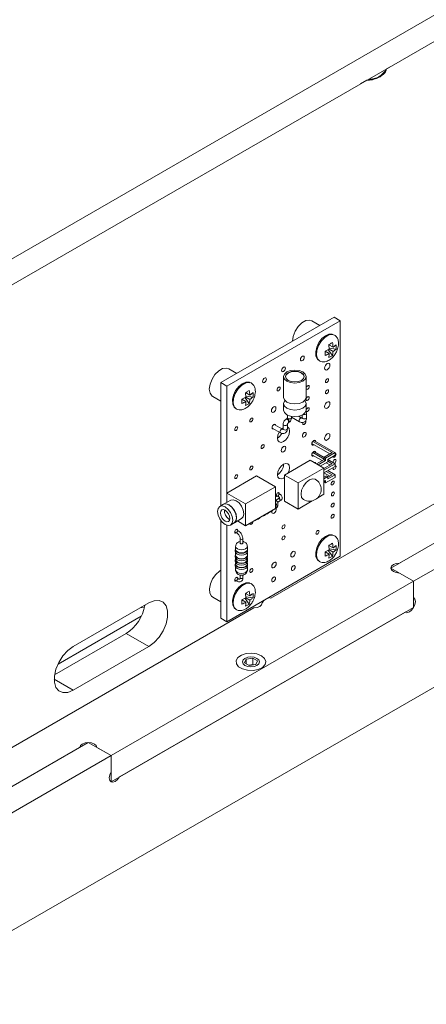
# Model space of a CAD drawing. Header units: millimetres. Extents: x 0 to 210, y 0 to 297.
# Tile 20 of 24: x 132 to 140, y 259 to 277. Entities that reach past the tile are written whole.
import ezdxf

# ---------------------------------------------------------------- set-up
doc = ezdxf.new("R2010")
doc.units = ezdxf.units.MM

msp = doc.modelspace()

# ---------------------------------------------------------------- linework, layer by layer
at = {"color": 7, "linetype": 'Continuous', "lineweight": 15}
for p, q in [((122.995, 267.767), (140.39, 277.809)), ((122.995, 267.277), (140.39, 277.319)), ((139.102, 276.576), (139.187, 276.625)), ((139.187, 276.625), (139.187, 276.625)), ((139.187, 276.625), (139.187, 276.625)), ((138.622, 276.298), (138.738, 276.366)), ((138.622, 276.298), (138.622, 276.298)), ((138.127, 271.93), (136.005, 270.705)), ((138.24, 271.864), (136.119, 270.64)), ((137.861, 271.776), (137.711, 271.863)), ((138.24, 271.864), (138.127, 271.93)), ((138.24, 267.455), (138.24, 271.864)), ((138.034, 271.33), (137.956, 271.295)), ((138.034, 271.249), (137.956, 271.293)), ((138.016, 271.322), (138.096, 271.215)), ((138.034, 271.33), (138.025, 271.415)), ((138.105, 271.371), (138.027, 271.416)), ((138.032, 271.35), (138.165, 271.334)), ((138.105, 271.289), (138.034, 271.33)), ((136.305, 270.878), (136.155, 270.965)), ((137.181, 270.819), (137.181, 270.427)), ((137.601, 270.427), (137.601, 270.819)), ((136.119, 270.64), (136.005, 270.705)), ((136.005, 270.705), (136.005, 268.397)), ((136.119, 270.64), (136.119, 268.462)), ((135.856, 270.445), (136.005, 270.359)), ((136.478, 270.432), (136.401, 270.397)), ((136.478, 270.351), (136.401, 270.395)), ((136.461, 270.424), (136.54, 270.317)), ((136.478, 270.432), (136.47, 270.517)), ((136.549, 270.473), (136.471, 270.518)), ((136.476, 270.452), (136.61, 270.436)), ((136.549, 270.391), (136.478, 270.432)), ((144.844, 270.5), (139.187, 267.235)), ((139.347, 267.327), (144.684, 270.408)), ((137.181, 270.313), (137.181, 270.191)), ((137.601, 270.191), (137.601, 270.313)), ((145.269, 270.255), (139.612, 266.99)), ((137.237, 270.025), (137.227, 270.02)), ((137.252, 270.1), (137.252, 270.052)), ((137.332, 270.052), (137.332, 270.074)), ((137.332, 270.059), (137.48, 269.974)), ((137.52, 270.043), (137.463, 270.077)), ((137.531, 270.1), (137.531, 270.049)), ((137.611, 270.049), (137.611, 270.131)), ((136.966, 269.856), (137.121, 269.767)), ((137.161, 269.836), (137.006, 269.925)), ((137.172, 269.86), (137.15, 269.842)), ((137.161, 269.836), (137.161, 269.836)), ((137.172, 269.924), (137.172, 269.842)), ((137.252, 269.842), (137.252, 269.924)), ((137.267, 269.95), (137.277, 269.956)), ((137.748, 269.624), (138.115, 269.412)), ((136.943, 266.674), (142.016, 269.602)), ((137.71, 269.565), (138.044, 269.371)), ((137.726, 269.604), (138.087, 269.396)), ((137.745, 269.541), (137.748, 269.543)), ((137.677, 269.254), (137.196, 268.976)), ((137.931, 269.107), (137.677, 269.254)), ((137.903, 269.246), (137.71, 269.357)), ((137.938, 269.274), (137.726, 269.397)), ((137.745, 269.333), (137.748, 269.335)), ((137.938, 269.307), (137.748, 269.417)), ((137.938, 269.266), (137.797, 269.184)), ((137.967, 269.25), (137.825, 269.168)), ((137.938, 269.31), (138.087, 269.396)), ((137.938, 269.31), (137.967, 269.294)), ((137.938, 269.266), (137.938, 269.31)), ((137.967, 269.25), (137.938, 269.266)), ((137.967, 269.294), (138.144, 269.396)), ((137.967, 269.25), (137.967, 269.294)), ((138.009, 269.269), (138.144, 269.347)), ((138.009, 269.225), (138.009, 269.269)), ((138.144, 269.188), (138.009, 269.266)), ((138.144, 269.396), (138.115, 269.412)), ((138.144, 269.347), (138.144, 269.396)), ((137.931, 269.107), (137.451, 268.829)), ((138.009, 269.225), (137.868, 269.144)), ((138.087, 269.188), (137.931, 269.099)), ((138.144, 269.188), (137.931, 269.066)), ((138.144, 269.139), (137.931, 269.017)), ((137.931, 268.617), (137.931, 269.107)), ((137.931, 269.104), (137.936, 269.101)), ((138.045, 269.164), (137.974, 269.205)), ((138.006, 269.06), (138.115, 268.997)), ((138.087, 269.188), (138.009, 269.233)), ((138.144, 269.188), (138.144, 269.139)), ((136.677, 268.962), (136.119, 268.639)), ((137.031, 268.758), (136.677, 268.962)), ((137.179, 268.917), (137.196, 268.928)), ((137.451, 268.829), (137.196, 268.976)), ((137.196, 268.976), (137.196, 268.486)), ((137.981, 268.964), (137.931, 268.935)), ((138.009, 268.948), (137.931, 268.903)), ((137.967, 268.874), (137.931, 268.854)), ((137.935, 269.019), (138.044, 268.957)), ((137.967, 268.83), (138.144, 268.932)), ((137.967, 268.874), (137.967, 268.83)), ((137.978, 269.044), (138.087, 268.981)), ((137.981, 268.964), (138.009, 268.948)), ((138.009, 268.904), (138.144, 268.981)), ((138.009, 268.936), (138.087, 268.981)), ((138.009, 268.948), (138.009, 268.904)), ((138.115, 268.997), (138.144, 268.981)), ((138.144, 268.981), (138.144, 268.932)), ((137.031, 268.758), (136.472, 268.435)), ((137.031, 268.349), (137.031, 268.758)), ((137.451, 268.829), (137.451, 268.339)), ((137.938, 268.858), (137.938, 268.846)), ((137.938, 268.846), (137.967, 268.83)), ((136.195, 268.506), (136.061, 268.429)), ((136.472, 268.435), (136.119, 268.639)), ((136.119, 268.639), (136.119, 268.462)), ((137.089, 268.534), (137.042, 268.507)), ((137.045, 268.598), (137.089, 268.573)), ((137.114, 268.616), (137.07, 268.641)), ((137.073, 268.578), (137.076, 268.58)), ((137.089, 268.573), (137.089, 268.573)), ((137.819, 268.552), (137.931, 268.617)), ((136.06, 268.428), (135.99, 268.388)), ((136.472, 268.435), (136.472, 268.027)), ((136.472, 268.027), (137.031, 268.349)), ((136.98, 268.316), (137.029, 268.344)), ((137.068, 268.464), (137.114, 268.491)), ((137.451, 268.339), (137.196, 268.486)), ((137.451, 268.339), (137.718, 268.494)), ((136.005, 268.132), (136.005, 266.296)), ((136.16, 268.153), (136.177, 268.146)), ((136.261, 268.082), (136.395, 268.16)), ((136.647, 268.124), (136.697, 268.152)), ((136.703, 268.15), (136.731, 268.166)), ((136.745, 268.18), (136.79, 268.206)), ((136.796, 268.204), (136.825, 268.22)), ((136.839, 268.234), (136.861, 268.247)), ((136.867, 268.245), (136.895, 268.261)), ((136.91, 268.275), (136.932, 268.288)), ((136.938, 268.285), (136.966, 268.302)), ((136.119, 268.038), (136.119, 266.231)), ((136.19, 268.041), (136.26, 268.082)), ((136.336, 267.93), (136.292, 267.955)), ((136.472, 268.027), (136.319, 268.116)), ((136.626, 268.116), (136.647, 268.124)), ((136.267, 267.912), (136.311, 267.887)), ((136.295, 267.892), (136.298, 267.894)), ((136.369, 267.786), (136.369, 267.704)), ((136.419, 267.704), (136.419, 267.786)), ((136.279, 267.578), (136.279, 267.545)), ((136.284, 267.639), (136.284, 267.582)), ((136.504, 267.582), (136.504, 267.639)), ((136.509, 267.545), (136.509, 267.578)), ((138.034, 267.574), (138.025, 267.659)), ((138.105, 267.615), (138.027, 267.66)), ((138.032, 267.594), (138.165, 267.578)), ((136.119, 266.231), (138.24, 267.455)), ((136.279, 267.47), (136.279, 267.437)), ((136.284, 267.526), (136.284, 267.474)), ((136.284, 267.418), (136.284, 267.392)), ((136.504, 267.474), (136.504, 267.526)), ((136.504, 267.392), (136.504, 267.418)), ((136.509, 267.437), (136.509, 267.47)), ((138.034, 267.574), (137.956, 267.539)), ((138.034, 267.493), (137.956, 267.537)), ((138.016, 267.566), (138.096, 267.458)), ((138.105, 267.533), (138.034, 267.574)), ((143.854, 267.234), (129.712, 259.07)), ((136.279, 267.388), (136.279, 267.355)), ((136.279, 267.306), (136.279, 267.274)), ((136.284, 267.336), (136.284, 267.31)), ((136.284, 267.254), (136.284, 267.198)), ((136.504, 267.31), (136.504, 267.336)), ((136.504, 267.198), (136.504, 267.254)), ((136.509, 267.355), (136.509, 267.388)), ((136.509, 267.274), (136.509, 267.306)), ((139.612, 266.99), (139.187, 267.235)), ((136.336, 267.032), (136.292, 267.057)), ((136.336, 267.032), (136.336, 267.032)), ((136.369, 267.104), (136.369, 267.051)), ((136.419, 267.051), (136.419, 267.105)), ((139.612, 266.99), (139.347, 267.142)), ((133.955, 263.724), (139.612, 266.99)), ((136.267, 267.014), (136.311, 266.989)), ((136.295, 266.994), (136.298, 266.996)), ((139.612, 266.99), (139.612, 266.685)), ((139.612, 266.99), (139.612, 266.5)), ((135.856, 266.689), (136.005, 266.603)), ((136.478, 266.676), (136.401, 266.641)), ((136.461, 266.668), (136.54, 266.56)), ((136.478, 266.676), (136.47, 266.761)), ((136.549, 266.717), (136.471, 266.762)), ((136.476, 266.695), (136.61, 266.68)), ((136.549, 266.635), (136.478, 266.676)), ((128.458, 261.775), (136.623, 266.489)), ((134.662, 266.582), (133.248, 265.765)), ((133.955, 263.234), (139.612, 266.5)), ((134.576, 266.493), (134.52, 266.5)), ((136.478, 266.594), (136.401, 266.639)), ((132.965, 265.438), (134.521, 266.337)), ((139.452, 266.407), (134.115, 263.327)), ((136.119, 266.231), (136.005, 266.296)), ((132.901, 265.239), (134.238, 266.01)), ((134.662, 265.765), (134.238, 266.01)), ((133.248, 264.949), (134.662, 265.765)), ((136.481, 265.531), (136.448, 265.46)), ((136.448, 265.46), (136.538, 265.409)), ((136.604, 265.55), (136.481, 265.531)), ((136.481, 265.441), (136.481, 265.531)), ((136.604, 265.428), (136.526, 265.416)), ((136.538, 265.409), (136.661, 265.428)), ((136.694, 265.498), (136.604, 265.55)), ((136.604, 265.428), (136.604, 265.55)), ((136.616, 265.421), (136.604, 265.428)), ((136.661, 265.428), (136.694, 265.498)), ((133.531, 263.969), (127.874, 260.703)), ((133.955, 263.724), (133.531, 263.969)), ((128.034, 260.796), (133.371, 263.877)), ((133.955, 263.724), (128.298, 260.458)), ((133.691, 263.877), (133.955, 263.724)), ((133.955, 263.419), (133.955, 263.724)), ((133.955, 263.724), (133.955, 263.234))]:
    msp.add_line(p, q, dxfattribs=at)
at = {"color": 8, "linetype": 'Continuous', "lineweight": 15}
msp.add_line((133.248, 264.949), (132.894, 265.153), dxfattribs=at)
at = {"color": 7, "linetype": 'Continuous', "lineweight": 15, "flags": 128}
for points in [[(137.711, 271.863), (137.667, 271.877), (137.598, 271.866), (137.524, 271.823), (137.455, 271.754), (137.399, 271.667), (137.362, 271.572), (137.349, 271.481)], [(138.113, 271.602), (138.092, 271.612), (138.028, 271.61), (137.963, 271.583), (137.897, 271.53), (137.841, 271.456), (137.8, 271.372), (137.781, 271.285), (137.787, 271.203), (137.815, 271.144), (137.853, 271.114), (137.853, 271.114)], [(138.133, 271.597), (138.097, 271.609), (138.029, 271.6), (137.956, 271.558), (137.888, 271.488), (137.834, 271.401), (137.802, 271.307), (137.795, 271.219), (137.815, 271.15), (137.852, 271.112), (137.856, 271.11)], [(137.533, 271.117), (137.546, 271.128), (137.558, 271.144), (137.566, 271.161), (137.568, 271.179), (137.566, 271.193), (137.558, 271.202), (137.546, 271.204), (137.533, 271.199), (137.519, 271.188), (137.508, 271.173), (137.5, 271.155), (137.497, 271.138), (137.5, 271.124), (137.508, 271.115), (137.519, 271.113), (137.533, 271.117)], [(136.155, 270.965), (136.112, 270.979), (136.042, 270.968), (135.969, 270.925), (135.899, 270.856), (135.843, 270.769), (135.806, 270.674), (135.793, 270.583), (135.806, 270.506), (135.843, 270.454), (135.856, 270.445)], [(137.179, 270.913), (137.193, 270.924), (137.204, 270.94), (137.212, 270.957), (137.215, 270.975), (137.212, 270.989), (137.204, 270.998), (137.193, 271), (137.179, 270.995), (137.166, 270.984), (137.154, 270.969), (137.147, 270.951), (137.144, 270.934), (137.147, 270.92), (137.154, 270.911), (137.166, 270.909), (137.179, 270.913)], [(137.243, 270.734), (137.311, 270.707), (137.391, 270.698), (137.472, 270.707), (137.54, 270.734), (137.585, 270.773), (137.601, 270.819), (137.585, 270.866), (137.54, 270.905), (137.472, 270.931), (137.391, 270.941), (137.311, 270.931), (137.243, 270.905), (137.197, 270.866), (137.181, 270.819), (137.197, 270.773), (137.243, 270.734)], [(137.268, 270.748), (137.325, 270.726), (137.391, 270.718), (137.458, 270.726), (137.515, 270.748), (137.553, 270.781), (137.566, 270.819), (137.553, 270.858), (137.515, 270.891), (137.458, 270.913), (137.391, 270.92), (137.325, 270.913), (137.268, 270.891), (137.23, 270.858), (137.216, 270.819), (137.23, 270.781), (137.268, 270.748)], [(137.566, 270.815), (137.553, 270.85), (137.515, 270.883), (137.458, 270.905), (137.391, 270.912), (137.325, 270.905), (137.268, 270.883), (137.23, 270.85), (137.217, 270.815)], [(137.997, 270.947), (138.016, 270.962), (138.032, 270.984), (138.043, 271.008), (138.046, 271.032), (138.043, 271.052), (138.032, 271.065), (138.016, 271.068), (137.997, 271.061), (137.978, 271.046), (137.962, 271.024), (137.951, 270.999), (137.947, 270.975), (137.951, 270.955), (137.962, 270.943), (137.978, 270.94), (137.997, 270.947)], [(136.557, 270.704), (136.536, 270.714), (136.473, 270.712), (136.408, 270.685), (136.342, 270.632), (136.285, 270.558), (136.245, 270.474), (136.225, 270.387), (136.231, 270.305), (136.259, 270.246), (136.297, 270.216), (136.297, 270.216)], [(136.577, 270.699), (136.541, 270.711), (136.473, 270.702), (136.4, 270.66), (136.333, 270.59), (136.279, 270.503), (136.246, 270.409), (136.24, 270.321), (136.26, 270.252), (136.296, 270.214), (136.3, 270.212)], [(136.826, 270.709), (136.839, 270.72), (136.851, 270.736), (136.858, 270.753), (136.861, 270.77), (136.858, 270.785), (136.851, 270.793), (136.839, 270.796), (136.826, 270.791), (136.812, 270.78), (136.801, 270.765), (136.793, 270.747), (136.79, 270.73), (136.793, 270.716), (136.801, 270.707), (136.812, 270.704), (136.826, 270.709)], [(137.992, 270.709), (138.003, 270.718), (138.012, 270.73), (138.018, 270.744), (138.021, 270.758), (138.018, 270.769), (138.012, 270.776), (138.003, 270.778), (137.992, 270.774), (137.982, 270.766), (137.972, 270.753), (137.966, 270.739), (137.964, 270.725), (137.966, 270.714), (137.972, 270.707), (137.982, 270.705), (137.992, 270.709)], [(137.09, 270.555), (137.1, 270.564), (137.109, 270.576), (137.116, 270.591), (137.118, 270.604), (137.116, 270.615), (137.109, 270.622), (137.1, 270.624), (137.09, 270.621), (137.079, 270.612), (137.07, 270.599), (137.063, 270.585), (137.061, 270.572), (137.063, 270.56), (137.07, 270.553), (137.079, 270.552), (137.09, 270.555)], [(137.632, 270.583), (137.643, 270.591), (137.652, 270.604), (137.658, 270.618), (137.66, 270.632), (137.658, 270.643), (137.652, 270.65), (137.643, 270.652), (137.632, 270.648), (137.621, 270.639), (137.612, 270.627), (137.606, 270.613), (137.604, 270.599), (137.606, 270.588), (137.612, 270.581), (137.621, 270.579), (137.632, 270.583)], [(137.992, 270.502), (138.003, 270.51), (138.012, 270.523), (138.018, 270.537), (138.021, 270.551), (138.018, 270.562), (138.012, 270.569), (138.003, 270.571), (137.992, 270.567), (137.982, 270.558), (137.972, 270.546), (137.966, 270.532), (137.964, 270.518), (137.966, 270.507), (137.972, 270.5), (137.982, 270.498), (137.992, 270.502)], [(137.181, 270.427), (137.197, 270.381), (137.243, 270.342)], [(137.206, 270.37), (137.197, 270.36), (137.181, 270.313), (137.197, 270.267), (137.243, 270.227)], [(137.243, 270.342), (137.311, 270.315), (137.391, 270.306), (137.472, 270.315), (137.54, 270.342), (137.585, 270.381), (137.601, 270.427)], [(137.243, 270.227), (137.311, 270.201), (137.391, 270.192), (137.472, 270.201), (137.54, 270.227), (137.585, 270.267), (137.601, 270.313), (137.585, 270.36), (137.577, 270.37)], [(137.632, 270.375), (137.643, 270.384), (137.652, 270.396), (137.658, 270.41), (137.66, 270.424), (137.658, 270.435), (137.652, 270.442), (137.643, 270.444), (137.632, 270.44), (137.621, 270.432), (137.612, 270.419), (137.606, 270.405), (137.604, 270.391), (137.606, 270.38), (137.612, 270.373), (137.621, 270.371), (137.632, 270.375)], [(137.997, 270.228), (138.016, 270.243), (138.032, 270.265), (138.043, 270.29), (138.046, 270.314), (138.043, 270.334), (138.032, 270.346), (138.016, 270.349), (137.997, 270.343), (137.978, 270.327), (137.962, 270.306), (137.951, 270.281), (137.947, 270.257), (137.951, 270.237), (137.962, 270.225), (137.978, 270.222), (137.997, 270.228)], [(136.997, 270.154), (137.013, 270.168), (137.027, 270.186), (137.036, 270.207), (137.039, 270.228), (137.036, 270.245), (137.027, 270.255), (137.013, 270.258), (136.997, 270.252), (136.981, 270.239), (136.967, 270.221), (136.958, 270.2), (136.954, 270.179), (136.958, 270.162), (136.967, 270.152), (136.981, 270.149), (136.997, 270.154)], [(137.181, 270.191), (137.197, 270.144), (137.243, 270.105)], [(137.243, 270.105), (137.311, 270.079), (137.391, 270.069), (137.472, 270.079), (137.54, 270.105), (137.585, 270.144), (137.601, 270.191)], [(137.632, 270.168), (137.643, 270.176), (137.652, 270.189), (137.658, 270.203), (137.66, 270.217), (137.658, 270.228), (137.652, 270.235), (137.643, 270.237), (137.632, 270.233), (137.621, 270.224), (137.612, 270.212), (137.606, 270.198), (137.604, 270.184), (137.606, 270.173), (137.612, 270.166), (137.621, 270.164), (137.632, 270.168)], [(136.578, 269.974), (136.589, 269.983), (136.598, 269.995), (136.604, 270.01), (136.606, 270.023), (136.604, 270.034), (136.598, 270.041), (136.589, 270.043), (136.578, 270.04), (136.567, 270.031), (136.558, 270.018), (136.552, 270.004), (136.55, 269.991), (136.552, 269.979), (136.558, 269.972), (136.567, 269.971), (136.578, 269.974)], [(137.335, 270.048), (137.346, 270.046), (137.352, 270.048)], [(137.568, 269.925), (137.579, 269.934), (137.588, 269.947), (137.594, 269.961), (137.596, 269.974), (137.594, 269.986), (137.588, 269.993), (137.588, 269.993)], [(136.295, 269.811), (136.306, 269.82), (136.315, 269.832), (136.321, 269.846), (136.324, 269.86), (136.321, 269.871), (136.315, 269.878), (136.306, 269.88), (136.295, 269.876), (136.285, 269.868), (136.275, 269.855), (136.269, 269.841), (136.267, 269.827), (136.269, 269.816), (136.275, 269.809), (136.285, 269.807), (136.295, 269.811)], [(137.033, 269.91), (137.031, 269.916), (137.024, 269.925), (137.013, 269.927), (137, 269.922), (136.987, 269.912), (136.976, 269.897), (136.968, 269.88), (136.966, 269.863), (136.968, 269.85), (136.976, 269.841), (136.987, 269.839), (136.993, 269.84)], [(137.18, 269.603), (137.223, 269.638), (137.26, 269.688), (137.284, 269.744), (137.293, 269.799), (137.284, 269.844), (137.26, 269.872), (137.252, 269.876)], [(137.544, 269.96), (137.542, 269.956), (137.54, 269.942), (137.542, 269.931), (137.548, 269.923), (137.557, 269.922), (137.568, 269.925)], [(137.099, 269.779), (137.075, 269.723), (137.066, 269.668), (137.075, 269.623), (137.1, 269.595), (137.136, 269.588), (137.18, 269.603)], [(137.568, 269.689), (137.582, 269.699), (137.593, 269.715), (137.601, 269.733), (137.604, 269.75), (137.601, 269.764), (137.593, 269.773), (137.582, 269.775), (137.568, 269.77), (137.555, 269.759), (137.543, 269.744), (137.536, 269.726), (137.533, 269.709), (137.536, 269.695), (137.543, 269.686), (137.555, 269.684), (137.568, 269.689)], [(137.78, 269.606), (137.778, 269.616), (137.77, 269.625), (137.758, 269.627), (137.745, 269.622), (137.731, 269.611), (137.72, 269.596), (137.712, 269.578), (137.71, 269.561), (137.712, 269.547), (137.72, 269.538), (137.731, 269.536), (137.745, 269.541), (137.745, 269.541)], [(137.997, 269.632), (138.016, 269.647), (138.032, 269.669), (138.043, 269.694), (138.046, 269.718), (138.043, 269.738), (138.032, 269.75), (138.016, 269.753), (137.997, 269.747), (137.978, 269.731), (137.962, 269.71), (137.951, 269.685), (137.947, 269.661), (137.951, 269.641), (137.962, 269.629), (137.978, 269.625), (137.997, 269.632)], [(136.79, 269.476), (136.801, 269.485), (136.81, 269.498), (136.816, 269.512), (136.819, 269.525), (136.816, 269.537), (136.81, 269.544), (136.801, 269.546), (136.79, 269.542), (136.78, 269.533), (136.77, 269.521), (136.764, 269.507), (136.762, 269.493), (136.764, 269.482), (136.77, 269.474), (136.78, 269.473), (136.79, 269.476)], [(137.181, 269.411), (137.197, 269.424), (137.211, 269.443), (137.22, 269.464), (137.223, 269.485), (137.22, 269.502), (137.211, 269.512), (137.197, 269.515), (137.181, 269.509), (137.165, 269.496), (137.151, 269.478), (137.142, 269.456), (137.138, 269.436), (137.142, 269.419), (137.151, 269.408), (137.165, 269.406), (137.181, 269.411)], [(137.78, 269.398), (137.778, 269.409), (137.77, 269.417), (137.758, 269.42), (137.745, 269.415), (137.731, 269.404), (137.72, 269.389), (137.712, 269.371), (137.71, 269.354), (137.712, 269.34), (137.72, 269.331), (137.731, 269.329), (137.745, 269.333), (137.745, 269.333)], [(138.106, 269.325), (138.108, 269.318), (138.114, 269.311), (138.123, 269.309), (138.134, 269.313)], [(138.13, 269.196), (138.134, 269.198), (138.145, 269.207), (138.154, 269.22), (138.16, 269.234), (138.162, 269.247), (138.16, 269.259), (138.154, 269.266), (138.145, 269.267), (138.134, 269.264), (138.123, 269.255), (138.114, 269.243), (138.108, 269.228), (138.106, 269.215), (138.106, 269.21)], [(138.134, 269.313), (138.145, 269.321), (138.154, 269.334), (138.16, 269.348), (138.162, 269.362), (138.16, 269.373), (138.154, 269.38), (138.145, 269.382), (138.144, 269.381)], [(136.578, 269.076), (136.589, 269.085), (136.598, 269.097), (136.604, 269.111), (136.606, 269.125), (136.604, 269.136), (136.598, 269.143), (136.589, 269.145), (136.578, 269.141), (136.567, 269.133), (136.558, 269.12), (136.552, 269.106), (136.55, 269.092), (136.552, 269.081), (136.558, 269.074), (136.567, 269.072), (136.578, 269.076)], [(137.268, 269.018), (137.284, 269.058), (137.292, 269.113), (137.284, 269.158), (137.259, 269.186), (137.223, 269.193), (137.179, 269.178), (137.136, 269.143), (137.099, 269.094), (137.075, 269.037), (137.066, 268.982), (137.075, 268.937), (137.099, 268.909), (137.136, 268.902), (137.179, 268.917), (137.179, 268.917)], [(138.11, 269.12), (138.108, 269.114), (138.106, 269.1), (138.108, 269.089), (138.114, 269.082), (138.123, 269.08), (138.134, 269.084)], [(138.134, 269.084), (138.145, 269.093), (138.154, 269.105), (138.16, 269.119), (138.162, 269.133), (138.16, 269.144), (138.154, 269.151), (138.145, 269.153), (138.144, 269.153)], [(136.295, 268.913), (136.306, 268.922), (136.315, 268.934), (136.321, 268.948), (136.324, 268.962), (136.321, 268.973), (136.315, 268.98), (136.306, 268.982), (136.295, 268.978), (136.285, 268.969), (136.275, 268.957), (136.269, 268.943), (136.267, 268.929), (136.269, 268.918), (136.275, 268.911), (136.285, 268.909), (136.295, 268.913)], [(137.773, 268.897), (137.722, 268.907), (137.663, 268.886), (137.603, 268.838), (137.553, 268.77), (137.519, 268.693), (137.507, 268.617), (137.519, 268.555), (137.553, 268.516), (137.553, 268.516)], [(138.099, 268.795), (138.109, 268.804), (138.119, 268.816), (138.125, 268.83), (138.127, 268.844), (138.125, 268.855), (138.119, 268.862), (138.109, 268.864), (138.099, 268.86), (138.088, 268.852), (138.079, 268.839), (138.073, 268.825), (138.07, 268.812), (138.073, 268.8), (138.079, 268.793), (138.088, 268.792), (138.099, 268.795)], [(136.005, 268.622), (136.005, 268.622), (136.005, 268.615)], [(136.005, 268.615), (136.005, 268.608), (136.005, 268.607)], [(136.295, 268.496), (136.241, 268.515), (136.195, 268.506)], [(137.101, 268.623), (137.101, 268.627), (137.099, 268.638), (137.093, 268.645), (137.084, 268.647), (137.073, 268.643), (137.062, 268.635), (137.053, 268.622), (137.047, 268.608), (137.045, 268.594), (137.047, 268.583), (137.053, 268.576), (137.062, 268.574), (137.073, 268.578), (137.073, 268.578)], [(138.102, 268.59), (138.113, 268.599), (138.122, 268.611), (138.128, 268.625), (138.13, 268.639), (138.128, 268.65), (138.122, 268.657), (138.113, 268.659), (138.102, 268.655), (138.091, 268.646), (138.082, 268.634), (138.076, 268.62), (138.074, 268.606), (138.076, 268.595), (138.082, 268.588), (138.091, 268.586), (138.102, 268.59)], [(136.09, 268.051), (136.144, 268.032), (136.19, 268.041), (136.22, 268.076), (136.231, 268.133), (136.22, 268.201), (136.19, 268.272), (136.144, 268.334), (136.09, 268.378), (136.035, 268.397), (135.99, 268.388), (135.959, 268.352), (135.948, 268.296), (135.959, 268.227), (135.99, 268.157), (136.035, 268.095), (136.09, 268.051)], [(136.09, 268.112), (136.123, 268.101), (136.152, 268.106), (136.171, 268.128), (136.178, 268.163), (136.171, 268.206), (136.152, 268.25), (136.123, 268.289), (136.09, 268.316), (136.056, 268.328), (136.027, 268.323), (136.008, 268.301), (136.001, 268.265), (136.008, 268.222), (136.027, 268.178), (136.056, 268.14), (136.09, 268.112)], [(136.26, 268.082), (136.26, 268.082), (136.291, 268.117), (136.302, 268.174), (136.291, 268.242), (136.26, 268.313), (136.214, 268.375), (136.16, 268.419), (136.106, 268.437), (136.06, 268.428)], [(136.261, 268.082), (136.261, 268.082), (136.292, 268.118), (136.302, 268.174), (136.292, 268.243), (136.261, 268.313), (136.215, 268.375), (136.161, 268.419), (136.107, 268.438), (136.061, 268.429)], [(136.395, 268.16), (136.395, 268.16), (136.426, 268.195), (136.437, 268.252), (136.426, 268.32), (136.395, 268.391), (136.35, 268.453), (136.295, 268.496)], [(138.099, 268.38), (138.109, 268.389), (138.119, 268.402), (138.125, 268.416), (138.127, 268.429), (138.125, 268.441), (138.119, 268.448), (138.109, 268.449), (138.099, 268.446), (138.088, 268.437), (138.079, 268.425), (138.073, 268.41), (138.07, 268.397), (138.073, 268.386), (138.079, 268.379), (138.088, 268.377), (138.099, 268.38)], [(136.697, 268.152), (136.697, 268.152), (136.71, 268.164)], [(136.721, 268.17), (136.721, 268.17), (136.703, 268.15), (136.703, 268.15)], [(136.79, 268.206), (136.79, 268.206), (136.803, 268.218)], [(136.814, 268.224), (136.814, 268.224), (136.796, 268.204), (136.796, 268.204)], [(136.861, 268.247), (136.861, 268.247), (136.874, 268.259)], [(136.885, 268.265), (136.885, 268.265), (136.867, 268.245), (136.867, 268.245)], [(136.932, 268.288), (136.932, 268.288), (136.944, 268.3)], [(136.956, 268.306), (136.955, 268.306), (136.938, 268.285), (136.938, 268.285)], [(136.961, 268.299), (136.96, 268.288), (136.963, 268.271), (136.972, 268.261), (136.986, 268.258), (137.002, 268.264)], [(138.099, 268.173), (138.109, 268.182), (138.119, 268.194), (138.125, 268.208), (138.127, 268.222), (138.125, 268.233), (138.119, 268.24), (138.109, 268.242), (138.099, 268.238), (138.088, 268.229), (138.079, 268.217), (138.073, 268.203), (138.07, 268.189), (138.073, 268.178), (138.079, 268.171), (138.088, 268.169), (138.099, 268.173)], [(136.323, 267.937), (136.324, 267.941), (136.321, 267.952), (136.315, 267.959), (136.306, 267.961), (136.295, 267.957), (136.285, 267.949), (136.275, 267.936), (136.269, 267.922), (136.267, 267.909), (136.269, 267.897), (136.275, 267.89), (136.285, 267.888), (136.295, 267.892), (136.295, 267.892)], [(136.55, 268.072), (136.55, 268.072), (136.552, 268.061), (136.558, 268.054), (136.567, 268.052), (136.578, 268.056)], [(137.179, 267.976), (137.19, 267.984), (137.199, 267.997), (137.205, 268.011), (137.208, 268.024), (137.205, 268.036), (137.199, 268.043), (137.19, 268.044), (137.179, 268.041), (137.169, 268.032), (137.159, 268.02), (137.153, 268.005), (137.151, 267.992), (137.153, 267.981), (137.159, 267.974), (137.169, 267.972), (137.179, 267.976)], [(137.179, 267.768), (137.19, 267.777), (137.199, 267.789), (137.205, 267.803), (137.208, 267.817), (137.205, 267.828), (137.199, 267.835), (137.19, 267.837), (137.179, 267.833), (137.169, 267.825), (137.159, 267.812), (137.153, 267.798), (137.151, 267.784), (137.153, 267.773), (137.159, 267.766), (137.169, 267.764), (137.179, 267.768)], [(138.113, 267.846), (138.092, 267.856), (138.028, 267.854), (137.963, 267.827), (137.897, 267.774), (137.841, 267.7), (137.8, 267.616), (137.781, 267.529), (137.787, 267.447), (137.815, 267.388), (137.853, 267.358), (137.853, 267.358)], [(137.816, 267.872), (137.826, 267.88), (137.836, 267.893), (137.842, 267.907), (137.844, 267.92), (137.842, 267.932), (137.836, 267.939), (137.826, 267.941), (137.816, 267.937), (137.805, 267.928), (137.796, 267.916), (137.79, 267.902), (137.787, 267.888), (137.79, 267.877), (137.796, 267.87), (137.805, 267.868), (137.816, 267.872)], [(138.133, 267.84), (138.097, 267.853), (138.029, 267.844), (137.956, 267.802), (137.888, 267.732), (137.834, 267.645), (137.802, 267.551), (137.795, 267.463), (137.815, 267.394), (137.852, 267.356), (137.856, 267.354)], [(136.313, 267.531), (136.288, 267.552), (136.279, 267.578)], [(136.284, 267.582), (136.293, 267.557), (136.317, 267.537)], [(136.509, 267.578), (136.501, 267.552), (136.476, 267.531), (136.438, 267.516), (136.394, 267.511), (136.35, 267.516), (136.313, 267.531)], [(136.317, 267.537), (136.352, 267.523), (136.394, 267.518), (136.436, 267.523), (136.472, 267.537), (136.496, 267.557), (136.504, 267.582)], [(136.369, 267.704), (136.371, 267.699), (136.377, 267.694)], [(136.377, 267.694), (136.385, 267.691), (136.394, 267.69), (136.404, 267.691), (136.412, 267.694), (136.417, 267.699), (136.419, 267.704)], [(136.279, 267.545), (136.288, 267.52), (136.313, 267.498), (136.35, 267.484), (136.394, 267.479), (136.438, 267.484), (136.476, 267.498), (136.501, 267.52), (136.509, 267.545), (136.509, 267.545)], [(136.313, 267.423), (136.288, 267.444), (136.279, 267.47)], [(136.279, 267.437), (136.288, 267.412), (136.313, 267.39), (136.35, 267.376), (136.394, 267.371), (136.438, 267.376), (136.476, 267.39), (136.501, 267.412), (136.509, 267.437), (136.509, 267.437)], [(136.284, 267.474), (136.293, 267.449), (136.317, 267.429)], [(136.509, 267.47), (136.501, 267.444), (136.476, 267.423), (136.438, 267.408), (136.394, 267.403), (136.35, 267.408), (136.313, 267.423)], [(136.317, 267.429), (136.352, 267.415), (136.394, 267.41), (136.436, 267.415), (136.472, 267.429), (136.496, 267.449), (136.504, 267.474)], [(137.356, 267.447), (137.372, 267.46), (137.386, 267.479), (137.395, 267.5), (137.398, 267.52), (137.395, 267.537), (137.386, 267.548), (137.372, 267.551), (137.356, 267.545), (137.34, 267.532), (137.326, 267.513), (137.317, 267.492), (137.314, 267.472), (137.317, 267.455), (137.326, 267.444), (137.34, 267.441), (137.356, 267.447)], [(136.313, 267.341), (136.288, 267.363), (136.279, 267.388)], [(136.279, 267.355), (136.288, 267.33), (136.313, 267.308), (136.35, 267.294), (136.394, 267.289), (136.438, 267.294), (136.476, 267.308), (136.501, 267.33), (136.509, 267.355), (136.509, 267.355)], [(136.313, 267.259), (136.288, 267.281), (136.279, 267.306)], [(136.279, 267.274), (136.288, 267.248), (136.313, 267.227), (136.35, 267.212), (136.394, 267.207), (136.438, 267.212), (136.476, 267.227), (136.501, 267.248), (136.509, 267.274), (136.509, 267.274)], [(136.284, 267.392), (136.293, 267.368), (136.317, 267.347)], [(136.284, 267.31), (136.293, 267.286), (136.317, 267.266)], [(136.509, 267.388), (136.501, 267.363), (136.476, 267.341), (136.438, 267.327), (136.394, 267.322), (136.35, 267.327), (136.313, 267.341)], [(136.509, 267.306), (136.501, 267.281), (136.476, 267.259), (136.438, 267.245), (136.394, 267.24), (136.35, 267.245), (136.313, 267.259)], [(136.317, 267.347), (136.352, 267.333), (136.394, 267.329), (136.436, 267.333), (136.472, 267.347), (136.496, 267.368), (136.504, 267.392)], [(136.317, 267.266), (136.352, 267.252), (136.394, 267.247), (136.436, 267.252), (136.472, 267.266), (136.496, 267.286), (136.504, 267.31)], [(136.578, 267.157), (136.589, 267.166), (136.598, 267.178), (136.604, 267.192), (136.606, 267.206), (136.604, 267.217), (136.598, 267.224), (136.589, 267.226), (136.578, 267.222), (136.567, 267.214), (136.558, 267.201), (136.552, 267.187), (136.55, 267.174), (136.552, 267.162), (136.558, 267.155), (136.567, 267.154), (136.578, 267.157)], [(137.002, 267.243), (137.019, 267.256), (137.032, 267.275), (137.042, 267.296), (137.045, 267.316), (137.042, 267.333), (137.032, 267.344), (137.019, 267.346), (137.002, 267.341), (136.986, 267.328), (136.972, 267.309), (136.963, 267.288), (136.96, 267.267), (136.963, 267.25), (136.972, 267.24), (136.986, 267.237), (137.002, 267.243)], [(137.363, 267.194), (137.377, 267.205), (137.388, 267.22), (137.396, 267.238), (137.398, 267.255), (137.396, 267.269), (137.388, 267.278), (137.377, 267.28), (137.363, 267.276), (137.35, 267.265), (137.338, 267.249), (137.33, 267.232), (137.328, 267.214), (137.33, 267.2), (137.338, 267.191), (137.35, 267.189), (137.363, 267.194)], [(139.347, 267.142), (139.286, 267.149), (139.234, 267.169), (139.2, 267.199), (139.187, 267.235), (139.2, 267.27), (139.234, 267.3), (139.286, 267.32), (139.347, 267.327)], [(136.005, 267.194), (135.983, 267.18), (135.912, 267.115), (135.853, 267.031), (135.812, 266.937), (135.794, 266.844), (135.802, 266.764), (135.834, 266.706), (135.856, 266.689)], [(136.323, 267.039), (136.324, 267.043), (136.321, 267.054), (136.315, 267.061), (136.306, 267.063), (136.295, 267.059), (136.285, 267.05), (136.275, 267.038), (136.269, 267.024), (136.267, 267.01), (136.269, 266.999), (136.275, 266.992), (136.285, 266.99), (136.295, 266.994), (136.295, 266.994)], [(136.995, 266.982), (137.009, 266.993), (137.02, 267.008), (137.028, 267.026), (137.031, 267.043), (137.028, 267.057), (137.02, 267.066), (137.009, 267.068), (136.995, 267.063), (136.982, 267.052), (136.97, 267.037), (136.963, 267.019), (136.96, 267.002), (136.963, 266.988), (136.97, 266.979), (136.982, 266.977), (136.995, 266.982)], [(136.557, 266.948), (136.536, 266.958), (136.473, 266.956), (136.408, 266.929), (136.342, 266.876), (136.285, 266.802), (136.245, 266.718), (136.225, 266.631), (136.231, 266.549), (136.259, 266.49), (136.297, 266.46), (136.297, 266.46)], [(136.577, 266.942), (136.541, 266.955), (136.473, 266.946), (136.4, 266.904), (136.333, 266.834), (136.279, 266.747), (136.246, 266.653), (136.24, 266.565), (136.26, 266.496), (136.296, 266.458), (136.3, 266.456)], [(136.896, 266.679), (136.907, 266.681), (136.943, 266.674)], [(139.612, 266.685), (139.636, 266.656), (139.645, 266.611), (139.636, 266.556), (139.612, 266.5), (139.575, 266.45), (139.532, 266.415), (139.488, 266.4), (139.452, 266.407)], [(134.662, 265.765), (134.762, 265.839), (134.853, 265.94), (134.929, 266.06), (134.984, 266.19), (135.012, 266.317), (135.012, 266.434), (134.984, 266.529), (134.929, 266.595), (134.853, 266.627), (134.762, 266.623), (134.662, 266.582)], [(136.623, 266.489), (136.685, 266.496), (136.736, 266.516), (136.771, 266.546), (136.783, 266.582)], [(133.248, 265.765), (133.148, 265.691), (133.057, 265.59), (132.981, 265.47), (132.926, 265.341), (132.898, 265.213), (132.898, 265.097), (132.926, 265.002), (132.981, 264.935), (133.057, 264.903), (133.148, 264.908), (133.248, 264.949)], [(136.769, 265.594), (136.684, 265.627), (136.584, 265.641), (136.482, 265.633), (136.392, 265.604), (136.327, 265.558), (136.294, 265.502), (136.299, 265.442), (136.34, 265.388), (136.413, 265.346), (136.507, 265.322), (136.61, 265.319), (136.707, 265.338), (136.787, 265.376), (136.837, 265.428), (136.851, 265.487), (136.827, 265.545), (136.769, 265.594)], [(136.458, 265.545), (136.423, 265.515), (136.411, 265.479), (136.423, 265.444), (136.458, 265.414), (136.51, 265.394), (136.571, 265.387), (136.632, 265.394), (136.684, 265.414), (136.719, 265.444), (136.731, 265.479), (136.719, 265.515), (136.684, 265.545), (136.632, 265.565), (136.571, 265.572), (136.51, 265.565), (136.458, 265.545)], [(133.371, 263.877), (133.383, 263.912), (133.417, 263.942), (133.469, 263.962), (133.531, 263.969), (133.592, 263.962), (133.644, 263.942), (133.678, 263.912), (133.691, 263.877)], [(134.115, 263.327), (134.078, 263.277), (134.035, 263.242), (133.992, 263.227), (133.955, 263.234), (133.93, 263.262), (133.922, 263.307), (133.93, 263.362), (133.955, 263.419)]]:
    msp.add_lwpolyline(points, dxfattribs=at)
at = {"color": 8, "linetype": 'Continuous', "lineweight": 15, "flags": 128}
for points in [[(137.267, 269.95), (137.273, 269.957), (137.276, 269.969), (137.273, 269.982), (137.267, 269.996), (137.258, 270.009), (137.247, 270.018), (137.236, 270.021), (137.227, 270.02), (137.227, 270.02)], [(137.277, 269.956), (137.277, 269.956), (137.283, 269.963), (137.285, 269.974), (137.283, 269.988), (137.277, 270.002), (137.268, 270.015), (137.257, 270.023), (137.246, 270.027), (137.237, 270.025)], [(137.332, 270.052), (137.329, 270.043), (137.321, 270.036), (137.308, 270.03), (137.292, 270.029), (137.277, 270.03), (137.264, 270.036), (137.256, 270.043), (137.252, 270.052)], [(137.52, 270.043), (137.511, 270.045), (137.5, 270.041), (137.49, 270.032), (137.48, 270.02), (137.474, 270.006), (137.472, 269.992)], [(137.472, 269.992), (137.474, 269.981), (137.48, 269.974), (137.48, 269.974)], [(137.531, 270.049), (137.534, 270.041), (137.543, 270.033)], [(137.543, 270.033), (137.556, 270.028), (137.571, 270.026), (137.586, 270.028), (137.599, 270.033), (137.608, 270.041), (137.611, 270.049)], [(137.55, 270.111), (137.556, 270.11), (137.571, 270.108), (137.586, 270.11), (137.599, 270.115), (137.608, 270.122), (137.611, 270.131), (137.611, 270.131)], [(137.121, 269.767), (137.115, 269.774), (137.113, 269.785), (137.115, 269.799), (137.121, 269.813), (137.13, 269.825), (137.141, 269.834), (137.152, 269.838), (137.161, 269.836)], [(137.252, 269.924), (137.249, 269.915), (137.24, 269.907), (137.227, 269.902), (137.212, 269.901), (137.197, 269.902), (137.184, 269.907), (137.175, 269.915), (137.172, 269.924), (137.172, 269.924)], [(137.252, 269.842), (137.249, 269.833), (137.24, 269.826), (137.227, 269.821), (137.212, 269.819), (137.197, 269.821), (137.184, 269.826), (137.175, 269.833), (137.172, 269.842)], [(137.114, 268.616), (137.108, 268.617), (137.101, 268.615), (137.095, 268.609), (137.089, 268.602), (137.085, 268.593), (137.084, 268.584), (137.085, 268.577), (137.089, 268.573)], [(137.114, 268.491), (137.114, 268.491), (137.118, 268.495), (137.119, 268.503), (137.118, 268.511), (137.114, 268.52), (137.108, 268.528), (137.101, 268.533), (137.095, 268.535), (137.089, 268.534)], [(137.029, 268.344), (137.029, 268.344), (137.046, 268.363), (137.052, 268.394), (137.046, 268.432), (137.031, 268.468)], [(136.647, 268.124), (136.647, 268.124), (136.66, 268.135)], [(136.306, 267.898), (136.307, 267.907), (136.311, 267.916), (136.317, 267.923), (136.324, 267.929), (136.33, 267.931), (136.336, 267.93), (136.336, 267.93)], [(136.311, 267.887), (136.307, 267.891), (136.306, 267.898)], [(136.369, 267.786), (136.371, 267.78), (136.377, 267.776)], [(136.377, 267.776), (136.385, 267.773), (136.394, 267.771), (136.404, 267.773), (136.412, 267.776), (136.417, 267.78), (136.419, 267.786), (136.419, 267.786)], [(136.284, 267.639), (136.284, 267.639), (136.293, 267.615), (136.317, 267.594)], [(136.317, 267.594), (136.352, 267.58), (136.394, 267.575), (136.436, 267.58), (136.472, 267.594), (136.496, 267.615), (136.504, 267.639)], [(136.369, 267.714), (136.367, 267.711), (136.364, 267.704), (136.367, 267.698), (136.373, 267.692)], [(136.373, 267.692), (136.383, 267.688), (136.394, 267.687), (136.406, 267.688), (136.416, 267.692), (136.422, 267.698), (136.424, 267.704), (136.422, 267.711), (136.419, 267.714)], [(136.284, 267.198), (136.293, 267.174), (136.317, 267.153)], [(136.336, 267.032), (136.33, 267.033), (136.324, 267.031), (136.317, 267.025), (136.311, 267.017), (136.307, 267.009), (136.306, 267)], [(136.317, 267.153), (136.352, 267.139), (136.394, 267.135), (136.436, 267.139), (136.472, 267.153), (136.496, 267.174), (136.504, 267.198)], [(136.369, 267.051), (136.371, 267.046), (136.377, 267.041)], [(136.377, 267.041), (136.385, 267.038), (136.394, 267.037), (136.404, 267.038), (136.412, 267.041), (136.417, 267.046), (136.419, 267.051)], [(136.306, 267), (136.307, 266.993), (136.311, 266.989), (136.311, 266.989)]]:
    msp.add_lwpolyline(points, dxfattribs=at)
at = {"color": 8, "linetype": 'Continuous', "lineweight": 15}
msp.add_arc((138.785, 276.75), 0.364, 268.4395, 331.5551, dxfattribs=at)
at = {"color": 7, "linetype": 'Continuous', "lineweight": 15}
for centre, radius, start, end in [((136.936, 269.872), 0.242, 302.6024, 331.2101), ((136.942, 269.185), 0.238, 301.6054, 358.4041), ((137.76, 269.192), 0.02, 6.1311, 113.8742), ((137.663, 268.707), 0.22, 0, 60.0027), ((137.663, 268.707), 0.22, 240.0027, 0), ((136.254, 268.308), 0.181, 175.0584, 238.8342), ((136.943, 268.34), 0.0442, 301.2746, 337.1728), ((136.966, 268.333), 0.078, 297.4702, 16.044), ((136.708, 268.204), 0.0442, 301.2746, 337.1728), ((136.802, 268.258), 0.0442, 301.2746, 337.1728), ((136.873, 268.299), 0.0442, 301.2746, 337.1728), ((136.547, 268.106), 0.0593, 301.5916, 358.5273), ((133.815, 266.665), 0.78, 302.8273, 350.503), ((137.011, 266.45), 0.264, 133.2661, 160.951)]:
    msp.add_arc(centre, radius, start, end, dxfattribs=at)
for points, knots in [([(138.738, 276.366), (138.755, 276.366), (138.81, 276.366), (138.898, 276.388), (138.993, 276.429), (139.06, 276.485), (139.098, 276.537), (139.102, 276.568), (139.102, 276.576)], [0, 0, 0, 0, 0.097105, 0.311624, 0.528129, 0.747959, 0.940153, 1, 1, 1, 1]), ([(137.852, 271.112), (137.869, 271.105), (137.901, 271.091), (137.965, 271.094), (138.032, 271.122), (138.094, 271.173), (138.142, 271.232), (138.18, 271.301), (138.203, 271.37), (138.211, 271.437), (138.205, 271.497), (138.182, 271.558), (138.149, 271.583), (138.132, 271.597)], [0, 0, 0, 0, 0.081908, 0.155259, 0.276818, 0.373652, 0.463391, 0.548818, 0.653245, 0.721783, 0.80218, 0.894938, 1, 1, 1, 1]), ([(138.096, 271.456), (138.088, 271.451), (138.072, 271.441), (138.048, 271.428), (138.032, 271.419), (138.025, 271.415)], [0, 0, 0, 0, 0.359463, 0.720198, 1, 1, 1, 1]), ([(138.105, 271.371), (138.104, 271.385), (138.103, 271.412), (138.098, 271.441), (138.096, 271.456)], [0, 0, 0, 0, 0.49796, 1, 1, 1, 1]), ([(137.956, 271.295), (137.956, 271.285), (137.957, 271.265), (137.957, 271.237), (137.956, 271.221), (137.956, 271.214)], [0, 0, 0, 0, 0.359463, 0.720198, 1, 1, 1, 1]), ([(138.096, 271.215), (138.099, 271.231), (138.103, 271.255), (138.104, 271.282), (138.105, 271.289)], [0, 0, 0, 0, 0.703786, 1, 1, 1, 1]), ([(138.165, 271.416), (138.159, 271.41), (138.146, 271.399), (138.125, 271.384), (138.111, 271.375), (138.105, 271.371)], [0, 0, 0, 0, 0.350852, 0.70394, 1, 1, 1, 1]), ([(138.165, 271.334), (138.152, 271.323), (138.133, 271.308), (138.111, 271.294), (138.105, 271.289)], [0, 0, 0, 0, 0.703786, 1, 1, 1, 1]), ([(138.165, 271.334), (138.166, 271.344), (138.167, 271.363), (138.167, 271.391), (138.166, 271.408), (138.165, 271.416)], [0, 0, 0, 0, 0.359463, 0.720198, 1, 1, 1, 1]), ([(138.034, 271.249), (138.022, 271.242), (137.997, 271.229), (137.97, 271.219), (137.956, 271.214)], [0, 0, 0, 0, 0.49796, 1, 1, 1, 1]), ([(138.025, 271.174), (138.027, 271.182), (138.03, 271.199), (138.033, 271.224), (138.033, 271.241), (138.034, 271.249)], [0, 0, 0, 0, 0.350852, 0.70394, 1, 1, 1, 1]), ([(138.025, 271.174), (138.034, 271.178), (138.052, 271.187), (138.076, 271.2), (138.09, 271.21), (138.096, 271.215)], [0, 0, 0, 0, 0.359463, 0.720198, 1, 1, 1, 1]), ([(136.296, 270.214), (136.313, 270.207), (136.345, 270.193), (136.409, 270.196), (136.477, 270.224), (136.539, 270.275), (136.587, 270.334), (136.625, 270.403), (136.647, 270.472), (136.655, 270.539), (136.65, 270.599), (136.627, 270.66), (136.594, 270.685), (136.576, 270.699)], [0, 0, 0, 0, 0.081908, 0.155259, 0.276818, 0.373652, 0.463391, 0.548818, 0.653245, 0.721783, 0.80218, 0.894938, 1, 1, 1, 1]), ([(136.54, 270.558), (136.532, 270.553), (136.516, 270.543), (136.493, 270.53), (136.477, 270.521), (136.47, 270.517)], [0, 0, 0, 0, 0.359463, 0.720198, 1, 1, 1, 1]), ([(136.549, 270.473), (136.548, 270.487), (136.547, 270.514), (136.543, 270.543), (136.54, 270.558)], [0, 0, 0, 0, 0.49796, 1, 1, 1, 1]), ([(136.401, 270.397), (136.401, 270.387), (136.401, 270.367), (136.401, 270.339), (136.401, 270.323), (136.401, 270.316)], [0, 0, 0, 0, 0.359463, 0.720198, 1, 1, 1, 1]), ([(136.478, 270.351), (136.466, 270.344), (136.442, 270.331), (136.414, 270.321), (136.401, 270.316)], [0, 0, 0, 0, 0.49796, 1, 1, 1, 1]), ([(136.47, 270.276), (136.471, 270.284), (136.475, 270.301), (136.477, 270.326), (136.478, 270.343), (136.478, 270.351)], [0, 0, 0, 0, 0.350852, 0.70394, 1, 1, 1, 1]), ([(136.54, 270.317), (136.543, 270.333), (136.548, 270.357), (136.549, 270.384), (136.549, 270.391)], [0, 0, 0, 0, 0.703786, 1, 1, 1, 1]), ([(136.61, 270.518), (136.603, 270.512), (136.591, 270.501), (136.57, 270.486), (136.555, 270.477), (136.549, 270.473)], [0, 0, 0, 0, 0.350852, 0.70394, 1, 1, 1, 1]), ([(136.61, 270.436), (136.596, 270.425), (136.578, 270.41), (136.556, 270.396), (136.549, 270.391)], [0, 0, 0, 0, 0.703786, 1, 1, 1, 1]), ([(136.61, 270.436), (136.61, 270.446), (136.612, 270.465), (136.612, 270.493), (136.61, 270.51), (136.61, 270.518)], [0, 0, 0, 0, 0.359463, 0.720198, 1, 1, 1, 1]), ([(136.47, 270.276), (136.479, 270.28), (136.497, 270.289), (136.52, 270.302), (136.534, 270.312), (136.54, 270.317)], [0, 0, 0, 0, 0.359463, 0.720198, 1, 1, 1, 1]), ([(137.611, 270.131), (137.61, 270.141), (137.609, 270.158), (137.599, 270.17), (137.596, 270.175)], [0, 0, 0, 0, 0.63331, 1, 1, 1, 1]), ([(137.227, 270.02), (137.22, 270.014), (137.203, 270.003), (137.184, 269.975), (137.173, 269.947), (137.172, 269.93), (137.172, 269.924)], [0, 0, 0, 0, 0.248223, 0.536586, 0.832599, 1, 1, 1, 1]), ([(137.252, 270.052), (137.252, 270.051), (137.252, 270.05), (137.252, 270.046), (137.25, 270.041), (137.247, 270.036), (137.244, 270.031), (137.241, 270.028), (137.238, 270.026), (137.237, 270.025), (137.237, 270.025)], [0, 0, 0, 0, 0.131538, 0.251904, 0.37963, 0.517963, 0.662943, 0.791008, 0.910887, 1, 1, 1, 1]), ([(137.277, 269.956), (137.285, 269.961), (137.301, 269.973), (137.32, 270), (137.331, 270.028), (137.332, 270.046), (137.332, 270.052)], [0, 0, 0, 0, 0.248223, 0.536586, 0.832599, 1, 1, 1, 1]), ([(137.48, 269.974), (137.49, 269.969), (137.511, 269.959), (137.545, 269.958), (137.577, 269.97), (137.6, 269.995), (137.61, 270.023), (137.611, 270.042), (137.611, 270.049)], [0, 0, 0, 0, 0.170143, 0.360171, 0.532538, 0.709894, 0.884934, 1, 1, 1, 1]), ([(137.531, 270.049), (137.531, 270.045), (137.53, 270.038), (137.529, 270.037), (137.529, 270.037)], [0, 0, 0, 0, 0.5259242, 1, 1, 1, 1]), ([(137.121, 269.767), (137.131, 269.762), (137.152, 269.751), (137.186, 269.75), (137.218, 269.763), (137.24, 269.788), (137.251, 269.816), (137.251, 269.834), (137.252, 269.842)], [0, 0, 0, 0, 0.170143, 0.360171, 0.532538, 0.709894, 0.884934, 1, 1, 1, 1]), ([(137.172, 269.842), (137.171, 269.838), (137.171, 269.831), (137.17, 269.83), (137.17, 269.83)], [0, 0, 0, 0, 0.525924, 1, 1, 1, 1]), ([(137.252, 269.924), (137.252, 269.924), (137.252, 269.925), (137.253, 269.929), (137.254, 269.934), (137.257, 269.939), (137.261, 269.944), (137.264, 269.948), (137.266, 269.95), (137.267, 269.95), (137.267, 269.95)], [0, 0, 0, 0, 0.1315383, 0.2519042, 0.3796302, 0.5179635, 0.6629432, 0.7910082, 0.9108866, 1, 1, 1, 1]), ([(137.029, 268.344), (137.03, 268.345), (137.041, 268.349), (137.057, 268.367), (137.072, 268.394), (137.077, 268.424), (137.073, 268.457), (137.059, 268.492), (137.04, 268.511), (137.031, 268.521)], [0, 0, 0, 0, 0.013222, 0.178503, 0.324734, 0.467146, 0.621453, 0.803068, 1, 1, 1, 1]), ([(137.089, 268.573), (137.093, 268.57), (137.102, 268.564), (137.106, 268.555), (137.106, 268.552), (137.102, 268.543), (137.093, 268.537), (137.089, 268.534)], [0, 0, 0, 0, 0.180053, 0.3796134, 0.6197626, 0.839517, 1, 1, 1, 1]), ([(137.114, 268.491), (137.122, 268.497), (137.139, 268.508), (137.155, 268.533), (137.157, 268.563), (137.146, 268.59), (137.129, 268.606), (137.117, 268.614), (137.114, 268.616)], [0, 0, 0, 0, 0.173952, 0.3742, 0.555584, 0.741842, 0.934229, 1, 1, 1, 1]), ([(136.311, 267.887), (136.316, 267.883), (136.327, 267.876), (136.344, 267.856), (136.359, 267.832), (136.368, 267.806), (136.369, 267.792), (136.369, 267.786)], [0, 0, 0, 0, 0.17829, 0.383504, 0.597839, 0.814455, 1, 1, 1, 1]), ([(136.419, 267.786), (136.419, 267.796), (136.417, 267.82), (136.402, 267.86), (136.375, 267.9), (136.351, 267.921), (136.338, 267.929), (136.336, 267.93)], [0, 0, 0, 0, 0.182384, 0.44419, 0.705988, 0.96075, 1, 1, 1, 1]), ([(137.852, 267.356), (137.869, 267.349), (137.901, 267.335), (137.965, 267.338), (138.032, 267.366), (138.094, 267.417), (138.142, 267.476), (138.18, 267.545), (138.203, 267.614), (138.211, 267.681), (138.205, 267.741), (138.182, 267.802), (138.149, 267.827), (138.132, 267.841)], [0, 0, 0, 0, 0.081908, 0.155259, 0.276818, 0.373652, 0.463391, 0.548818, 0.653245, 0.721783, 0.80218, 0.894938, 1, 1, 1, 1]), ([(136.369, 267.733), (136.367, 267.733), (136.351, 267.731), (136.326, 267.718), (136.301, 267.694), (136.286, 267.666), (136.286, 267.647), (136.285, 267.639)], [0, 0, 0, 0, 0.058091, 0.338423, 0.583241, 0.82314, 1, 1, 1, 1]), ([(136.503, 267.639), (136.503, 267.648), (136.502, 267.668), (136.487, 267.694), (136.466, 267.715), (136.442, 267.729), (136.426, 267.731), (136.419, 267.733)], [0, 0, 0, 0, 0.200383, 0.424648, 0.636282, 0.858939, 1, 1, 1, 1]), ([(138.096, 267.7), (138.088, 267.695), (138.072, 267.685), (138.048, 267.672), (138.032, 267.663), (138.025, 267.659)], [0, 0, 0, 0, 0.359463, 0.720198, 1, 1, 1, 1]), ([(138.105, 267.615), (138.104, 267.629), (138.103, 267.656), (138.098, 267.685), (138.096, 267.7)], [0, 0, 0, 0, 0.49796, 1, 1, 1, 1]), ([(138.165, 267.66), (138.159, 267.654), (138.146, 267.643), (138.125, 267.628), (138.111, 267.619), (138.105, 267.615)], [0, 0, 0, 0, 0.350852, 0.70394, 1, 1, 1, 1]), ([(138.165, 267.578), (138.152, 267.567), (138.133, 267.551), (138.111, 267.537), (138.105, 267.533)], [0, 0, 0, 0, 0.703786, 1, 1, 1, 1]), ([(138.165, 267.578), (138.166, 267.588), (138.167, 267.607), (138.167, 267.635), (138.166, 267.652), (138.165, 267.66)], [0, 0, 0, 0, 0.359463, 0.720198, 1, 1, 1, 1]), ([(137.956, 267.539), (137.956, 267.529), (137.957, 267.509), (137.957, 267.481), (137.956, 267.465), (137.956, 267.458)], [0, 0, 0, 0, 0.359463, 0.720198, 1, 1, 1, 1]), ([(138.034, 267.493), (138.022, 267.486), (137.997, 267.473), (137.97, 267.463), (137.956, 267.458)], [0, 0, 0, 0, 0.49796, 1, 1, 1, 1]), ([(138.025, 267.418), (138.027, 267.426), (138.03, 267.443), (138.033, 267.468), (138.033, 267.485), (138.034, 267.493)], [0, 0, 0, 0, 0.350852, 0.70394, 1, 1, 1, 1]), ([(138.025, 267.418), (138.034, 267.422), (138.052, 267.431), (138.076, 267.444), (138.09, 267.454), (138.096, 267.458)], [0, 0, 0, 0, 0.359463, 0.720198, 1, 1, 1, 1]), ([(138.096, 267.458), (138.099, 267.475), (138.103, 267.499), (138.104, 267.526), (138.105, 267.533)], [0, 0, 0, 0, 0.703786, 1, 1, 1, 1]), ([(136.285, 267.198), (136.285, 267.195), (136.283, 267.181), (136.292, 267.158), (136.309, 267.133), (136.325, 267.122), (136.333, 267.116)], [0, 0, 0, 0, 0.085482, 0.4179503, 0.7162769, 1, 1, 1, 1]), ([(136.311, 266.989), (136.32, 266.984), (136.339, 266.975), (136.368, 266.974), (136.395, 266.987), (136.413, 267.01), (136.419, 267.033), (136.419, 267.047), (136.419, 267.051)], [0, 0, 0, 0, 0.173956, 0.374204, 0.555602, 0.741874, 0.934285, 1, 1, 1, 1]), ([(136.333, 267.116), (136.343, 267.112), (136.365, 267.102), (136.405, 267.099), (136.444, 267.108), (136.477, 267.129), (136.496, 267.157), (136.505, 267.182), (136.503, 267.195), (136.503, 267.198)], [0, 0, 0, 0, 0.146951, 0.315746, 0.51514, 0.67121, 0.818073, 0.963751, 1, 1, 1, 1]), ([(136.369, 267.051), (136.369, 267.046), (136.368, 267.035), (136.363, 267.027), (136.36, 267.026), (136.35, 267.025), (136.34, 267.03), (136.336, 267.032)], [0, 0, 0, 0, 0.180055, 0.37963, 0.619789, 0.839567, 1, 1, 1, 1]), ([(136.296, 266.458), (136.313, 266.45), (136.345, 266.437), (136.409, 266.44), (136.477, 266.468), (136.539, 266.519), (136.587, 266.578), (136.625, 266.647), (136.647, 266.716), (136.655, 266.783), (136.65, 266.843), (136.627, 266.903), (136.594, 266.929), (136.576, 266.943)], [0, 0, 0, 0, 0.081908, 0.155259, 0.276818, 0.373652, 0.463391, 0.548818, 0.653245, 0.721783, 0.80218, 0.894938, 1, 1, 1, 1]), ([(136.54, 266.802), (136.532, 266.797), (136.516, 266.787), (136.493, 266.774), (136.477, 266.765), (136.47, 266.761)], [0, 0, 0, 0, 0.359463, 0.720198, 1, 1, 1, 1]), ([(136.549, 266.717), (136.548, 266.731), (136.547, 266.758), (136.543, 266.787), (136.54, 266.802)], [0, 0, 0, 0, 0.49796, 1, 1, 1, 1]), ([(136.61, 266.762), (136.603, 266.756), (136.591, 266.745), (136.57, 266.73), (136.555, 266.721), (136.549, 266.717)], [0, 0, 0, 0, 0.350852, 0.70394, 1, 1, 1, 1]), ([(136.61, 266.68), (136.596, 266.669), (136.578, 266.653), (136.556, 266.639), (136.549, 266.635)], [0, 0, 0, 0, 0.703786, 1, 1, 1, 1]), ([(136.61, 266.68), (136.61, 266.69), (136.612, 266.709), (136.612, 266.736), (136.61, 266.754), (136.61, 266.762)], [0, 0, 0, 0, 0.359463, 0.720198, 1, 1, 1, 1]), ([(136.401, 266.641), (136.401, 266.631), (136.401, 266.61), (136.401, 266.583), (136.401, 266.567), (136.401, 266.56)], [0, 0, 0, 0, 0.359463, 0.720198, 1, 1, 1, 1]), ([(136.478, 266.594), (136.466, 266.588), (136.442, 266.575), (136.414, 266.565), (136.401, 266.56)], [0, 0, 0, 0, 0.49796, 1, 1, 1, 1]), ([(136.47, 266.52), (136.471, 266.528), (136.475, 266.544), (136.477, 266.57), (136.478, 266.587), (136.478, 266.594)], [0, 0, 0, 0, 0.350852, 0.70394, 1, 1, 1, 1]), ([(136.47, 266.52), (136.479, 266.524), (136.497, 266.532), (136.52, 266.546), (136.534, 266.556), (136.54, 266.56)], [0, 0, 0, 0, 0.359463, 0.720198, 1, 1, 1, 1]), ([(136.54, 266.56), (136.543, 266.577), (136.548, 266.601), (136.549, 266.628), (136.549, 266.635)], [0, 0, 0, 0, 0.703786, 1, 1, 1, 1])]:
    msp.add_open_spline(points, degree=3, knots=knots, dxfattribs=at)

doc.saveas('drawing.dxf')
